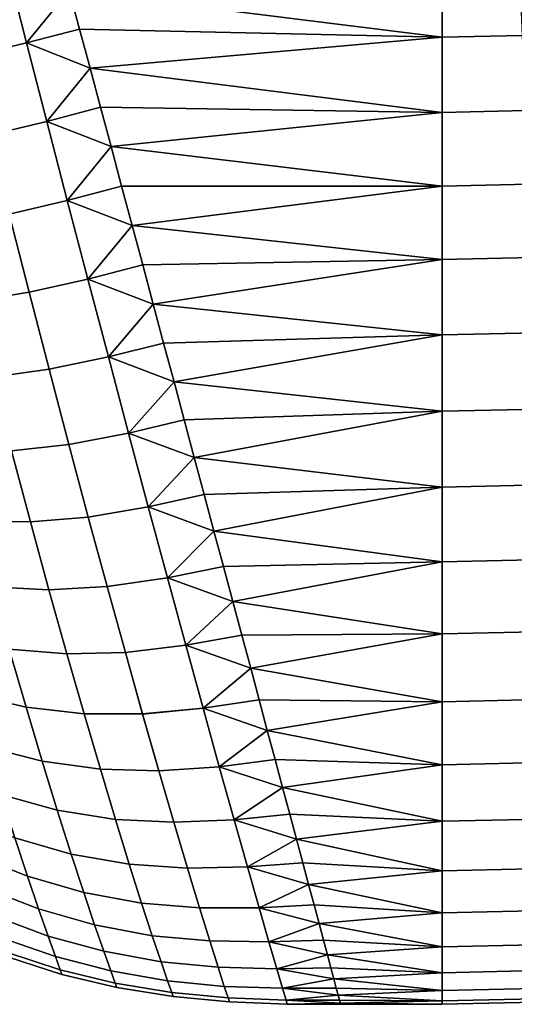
# Model space of a CAD drawing. Extents: x -120 to 2831, y -92 to 75.
# Tile 18 of 256: x 33 to 47, y -75 to -48. Entities that reach past the tile are written whole.
import ezdxf

# ---------------------------------------------------------------- set-up
doc = ezdxf.new("R2010")
doc.units = 0
doc.layers.add('GLASS', color=18, linetype='CONTINUOUS')

msp = doc.modelspace()

# ---------------------------------------------------------------- meshes
at = {"layer": 'GLASS'}
mesh = msp.add_polyface(dxfattribs=at)
corners = [(54.673, -41.041, 2.514), (56.651, -40.524, 2.514), (57.218, -42.496, 1.58), (55.144, -43.038, 1.58), (55.144, -43.038, 43.42), (57.218, -42.496, 43.42), (56.651, -40.524, 42.486), (54.673, -41.041, 42.486), (53.808, -47.598, 0.376), (56.105, -47.115, 0.376), (56.58, -49.132, 0.091), (54.185, -49.636, 0.091), (53.426, -45.536, 0.869), (55.624, -45.074, 0.869), (53.046, -43.48, 1.58), (52.673, -41.462, 2.514), (53.046, -43.48, 43.42), (52.673, -41.462, 42.486), (53.426, -45.536, 44.131), (55.624, -45.074, 44.131), (53.808, -47.598, 44.624), (56.105, -47.115, 44.624), (54.185, -49.636, 44.909), (56.58, -49.132, 44.909), (54.553, -51.624, 45), (57.044, -51.1, 45), (51.622, -47.951, 0.376), (51.906, -50.004, 0.091), (51.335, -45.874, 0.869), (51.049, -43.802, 1.58), (50.769, -41.769, 2.514), (51.049, -43.802, 43.42), (50.769, -41.769, 42.486), (51.335, -45.874, 44.131), (51.622, -47.951, 44.624), (51.906, -50.004, 44.909), (49.423, -48.203, 0.376), (49.612, -50.267, 0.091), (49.231, -46.115, 0.869), (49.04, -44.033, 1.58), (48.852, -41.989, 2.514), (49.04, -44.033, 43.42), (48.852, -41.989, 42.486), (49.231, -46.115, 44.131), (49.423, -48.203, 44.624), (49.612, -50.267, 44.909), (47.214, -48.355, 0.376), (47.308, -50.425, 0.091), (47.118, -46.26, 0.869), (47.022, -44.172, 1.58), (46.928, -42.122, 2.514), (47.022, -44.172, 43.42), (46.928, -42.122, 42.486), (47.118, -46.26, 44.131), (47.214, -48.355, 44.624), (47.308, -50.425, 44.909), (45, -48.406, 0.376), (45, -46.309, 0.869), (45, -50.478, 0.091), (45, -44.218, 1.58), (45, -42.166, 2.514), (45, -44.218, 43.42), (45, -46.309, 44.131), (45, -48.406, 44.624), (45, -50.478, 44.909), (45, -42.166, 42.486)]
mesh.append_faces([[corners[k] for k in face] for face in [(0, 1, 2, 3), (4, 5, 6, 7), (8, 9, 10, 11), (12, 13, 9, 8), (14, 3, 13, 12), (15, 0, 3, 14), (16, 4, 7, 17), (18, 19, 4, 16), (20, 21, 19, 18), (22, 23, 21, 20), (24, 25, 23, 22), (26, 8, 11, 27), (28, 12, 8, 26), (29, 14, 12, 28), (30, 15, 14, 29), (31, 16, 17, 32), (33, 18, 16, 31), (34, 20, 18, 33), (35, 22, 20, 34), (36, 26, 27, 37), (38, 28, 26, 36), (39, 29, 28, 38), (40, 30, 29, 39), (41, 31, 32, 42), (43, 33, 31, 41), (44, 34, 33, 43), (45, 35, 34, 44), (46, 36, 37, 47), (48, 38, 36, 46), (49, 39, 38, 48), (50, 40, 39, 49), (51, 41, 42, 52), (53, 43, 41, 51), (54, 44, 43, 53), (55, 45, 44, 54), (48, 46, 56, 57), (46, 47, 58, 56), (50, 49, 59, 60), (49, 48, 57, 59), (53, 51, 61, 62), (55, 54, 63, 64), (54, 53, 62, 63), (51, 52, 65, 61)]])
mesh = msp.add_polyface(dxfattribs=at)
corners = [(45, -50.478, 0.091), (35.307, -49.253, 0.235), (45, -48.406, 0.376), (34.736, -47.121, 0.653), (45, -46.309, 0.869), (45, -46.309, 44.131), (34.736, -47.12, 44.347), (45, -48.406, 44.624), (45, -50.478, 44.909), (35.886, -51.415, 44.974), (45, -52.5, 45), (35.307, -49.253, 44.765), (35.886, -51.415, 0.026), (45, -52.5, 0), (35.596, -50.332, 0.105), (34.454, -46.07, 0.938), (35.02, -48.182, 0.418), (34.177, -45.034, 1.275), (34.454, -46.071, 44.062), (35.02, -48.182, 44.582), (35.596, -50.332, 44.895), (36.177, -52.5, 45), (36.177, -52.5, 0), (31.998, -48.934, 0.428), (31.477, -46.793, 0.882), (33.016, -46.423, 0.854), (33.56, -48.556, 0.366), (32.533, -51.098, 0.185), (34.117, -50.719, 0.088), (33.078, -53.267, 0.154), (34.681, -52.893, 0.021), (32.533, -51.098, 44.815), (33.078, -53.267, 44.846), (34.681, -52.893, 44.979), (34.117, -50.719, 44.912), (31.998, -48.934, 44.572), (33.56, -48.556, 44.634), (31.477, -46.793, 44.119), (33.016, -46.424, 44.146), (34.736, -47.121, 0.653), (35.02, -48.182, 0.418), (35.307, -49.253, 0.235), (35.596, -50.332, 0.105), (35.886, -51.415, 0.026), (36.177, -52.5, 0), (34.454, -46.07, 0.938), (35.886, -51.415, 44.974), (35.596, -50.332, 44.895), (35.307, -49.253, 44.765), (35.02, -48.182, 44.582), (36.177, -52.5, 45), (34.454, -46.071, 44.062), (34.736, -47.12, 44.347), (34.177, -45.035, 43.725)]
mesh.append_faces([[corners[k] for k in face] for face in [(0, 1, 2, 2), (2, 3, 4, 4), (5, 6, 7, 7), (8, 9, 10, 10), (11, 8, 7, 7), (12, 0, 13, 13), (0, 14, 1, 1), (14, 0, 12, 12), (3, 15, 4, 4), (2, 16, 3, 3), (1, 16, 2, 2), (15, 17, 4, 4), (18, 6, 5, 5), (19, 7, 6, 6), (20, 8, 11, 11), (11, 7, 19, 19), (20, 9, 8, 8), (21, 10, 9, 9), (22, 12, 13, 13), (23, 24, 25, 26), (27, 23, 26, 28), (29, 27, 28, 30), (31, 32, 33, 34), (35, 31, 34, 36), (37, 35, 36, 38), (26, 39, 40, 40), (28, 41, 42, 42), (28, 42, 43, 43), (26, 40, 41, 41), (30, 43, 44, 44), (25, 39, 26, 26), (43, 30, 28, 28), (28, 26, 41, 41), (45, 39, 25, 25), (34, 46, 47, 47), (36, 34, 47, 48), (49, 36, 48, 48), (33, 50, 46, 46), (51, 38, 52, 52), (53, 38, 51, 51), (52, 36, 49, 49), (46, 34, 33, 33), (52, 38, 36, 36)]])
mesh = msp.add_polyface(dxfattribs=at)
corners = [(54.185, -49.636, 0.091), (56.58, -49.132, 0.091), (57.044, -51.1, 0), (54.553, -51.624, 0), (54.921, -53.612, 44.909), (57.508, -53.067, 44.909), (57.044, -51.1, 45), (54.553, -51.624, 45), (54.553, -51.624, 0), (57.044, -51.1, 0), (57.508, -53.067, 0.091), (54.921, -53.612, 0.091), (51.906, -50.004, 0.091), (52.182, -52.006, 0), (52.182, -52.006, 45), (54.185, -49.636, 44.909), (51.906, -50.004, 44.909), (52.459, -54.009, 44.909), (52.742, -56.062, 44.624), (55.298, -55.649, 44.624), (53.029, -58.139, 44.131), (55.679, -57.711, 44.131), (53.315, -60.211, 43.42), (56.06, -59.767, 43.42), (53.029, -58.139, 0.869), (55.679, -57.711, 0.869), (56.06, -59.767, 1.58), (53.315, -60.211, 1.58), (52.742, -56.062, 0.376), (55.298, -55.649, 0.376), (52.459, -54.009, 0.091), (52.182, -52.006, 0), (49.612, -50.267, 0.091), (49.797, -52.28, 0), (49.797, -52.28, 45), (49.612, -50.267, 44.909), (49.981, -54.294, 44.909), (50.171, -56.357, 44.624), (50.362, -58.446, 44.131), (50.553, -60.528, 43.42), (50.362, -58.446, 0.869), (50.553, -60.528, 1.58), (50.171, -56.357, 0.376), (49.981, -54.294, 0.091), (49.797, -52.28, 0), (47.308, -50.425, 0.091), (47.401, -52.445, 0), (47.401, -52.445, 45), (47.308, -50.425, 44.909), (47.493, -54.465, 44.909), (47.588, -56.535, 44.624), (47.684, -58.63, 44.131), (47.78, -60.719, 43.42), (47.684, -58.63, 0.869), (47.78, -60.719, 1.58), (47.588, -56.535, 0.376), (47.493, -54.465, 0.091), (47.401, -52.445, 0), (45, -52.5, 0), (45, -50.478, 0.091), (45, -50.478, 44.909), (45, -52.5, 45), (45, -54.522, 44.909), (45, -56.594, 44.624), (45, -58.691, 44.131), (45, -60.782, 43.42), (45, -58.691, 0.869), (45, -56.594, 0.376), (45, -54.522, 0.091), (45, -52.5, 0), (45, -60.782, 1.58)]
mesh.append_faces([[corners[k] for k in face] for face in [(0, 1, 2, 3), (4, 5, 6, 7), (8, 9, 10, 11), (12, 0, 3, 13), (14, 7, 15, 16), (17, 4, 7, 14), (18, 19, 4, 17), (20, 21, 19, 18), (22, 23, 21, 20), (24, 25, 26, 27), (28, 29, 25, 24), (30, 11, 29, 28), (31, 8, 11, 30), (32, 12, 13, 33), (34, 14, 16, 35), (36, 17, 14, 34), (37, 18, 17, 36), (38, 20, 18, 37), (39, 22, 20, 38), (40, 24, 27, 41), (42, 28, 24, 40), (43, 30, 28, 42), (44, 31, 30, 43), (45, 32, 33, 46), (47, 34, 35, 48), (49, 36, 34, 47), (50, 37, 36, 49), (51, 38, 37, 50), (52, 39, 38, 51), (53, 40, 41, 54), (55, 42, 40, 53), (56, 43, 42, 55), (57, 44, 43, 56), (45, 46, 58, 59), (47, 48, 60, 61), (50, 49, 62, 63), (52, 51, 64, 65), (51, 50, 63, 64), (55, 53, 66, 67), (57, 56, 68, 69), (56, 55, 67, 68), (53, 54, 70, 66), (61, 62, 49, 47)]])
mesh = msp.add_polyface(dxfattribs=at)
corners = [(33.628, -55.42, 0.331), (33.078, -53.267, 0.154), (34.681, -52.893, 0.021), (35.247, -55.059, 0.163), (32.077, -55.669, 0.661), (31.546, -53.547, 0.462), (30.557, -55.802, 1.193), (30.046, -53.731, 0.982), (34.178, -57.538, 0.712), (35.811, -57.199, 0.513), (32.611, -57.753, 1.061), (31.072, -57.832, 1.595), (34.723, -59.605, 1.293), (36.368, -59.293, 1.067), (33.142, -59.78, 1.653), (31.586, -59.804, 2.182), (35.258, -61.602, 2.067), (36.912, -61.323, 1.82), (33.666, -61.734, 2.432), (32.095, -61.703, 2.945), (30.597, -61.509, 3.603), (30.105, -59.676, 2.873), (35.778, -63.514, 3.027), (37.438, -63.273, 2.764), (35.258, -61.603, 42.933), (35.778, -63.514, 41.973), (37.438, -63.273, 42.236), (36.912, -61.324, 43.18), (34.723, -59.605, 43.707), (36.368, -59.293, 43.933), (33.142, -59.78, 43.347), (33.666, -61.735, 42.568), (31.586, -59.804, 42.818), (32.096, -61.703, 42.055), (30.105, -59.676, 42.127), (30.597, -61.51, 41.397), (34.178, -57.538, 44.288), (35.811, -57.199, 44.487), (32.611, -57.753, 43.939), (31.072, -57.832, 43.405), (33.628, -55.42, 44.669), (35.247, -55.059, 44.837), (32.077, -55.67, 44.338), (30.557, -55.802, 43.807), (33.078, -53.267, 44.846), (34.681, -52.893, 44.979), (31.546, -53.547, 44.538), (30.046, -53.731, 44.018), (31.021, -51.404, 44.534), (32.533, -51.098, 44.815), (36.177, -52.5, 0), (36.468, -53.585, 0.026), (36.758, -54.668, 0.105), (37.047, -55.747, 0.235), (37.334, -56.818, 0.418), (37.619, -57.879, 44.347), (37.334, -56.818, 44.582), (37.047, -55.747, 44.765), (36.758, -54.668, 44.895), (36.468, -53.585, 44.974), (36.177, -52.5, 45)]
mesh.append_faces([[corners[k] for k in face] for face in [(0, 1, 2, 3), (4, 5, 1, 0), (6, 7, 5, 4), (8, 0, 3, 9), (10, 4, 0, 8), (11, 6, 4, 10), (12, 8, 9, 13), (14, 10, 8, 12), (15, 11, 10, 14), (16, 12, 13, 17), (18, 14, 12, 16), (19, 15, 14, 18), (20, 21, 15, 19), (22, 16, 17, 23), (24, 25, 26, 27), (28, 24, 27, 29), (30, 31, 24, 28), (32, 33, 31, 30), (34, 35, 33, 32), (36, 28, 29, 37), (38, 30, 28, 36), (39, 32, 30, 38), (40, 36, 37, 41), (42, 38, 36, 40), (43, 39, 38, 42), (44, 40, 41, 45), (46, 42, 40, 44), (47, 43, 42, 46), (48, 46, 44, 49), (2, 50, 51, 51), (52, 3, 51, 51), (53, 3, 52, 52), (3, 2, 51, 51), (54, 9, 53, 53), (53, 9, 3, 3), (37, 29, 55, 55), (37, 56, 57, 57), (41, 58, 59, 59), (45, 59, 60, 60), (41, 57, 58, 58), (37, 57, 41, 41), (45, 41, 59, 59), (55, 56, 37, 37)]])
mesh = msp.add_polyface(dxfattribs=at)
corners = [(45, -52.5, 45), (36.468, -53.585, 44.974), (45, -54.522, 44.909), (45, -56.594, 44.624), (37.619, -57.879, 44.347), (45, -58.691, 44.131), (38.178, -59.966, 43.725), (45, -60.782, 43.42), (37.047, -55.747, 44.765), (38.719, -61.985, 42.903), (45, -62.834, 42.486), (45, -60.782, 1.58), (45, -62.834, 2.514), (38.719, -61.985, 2.097), (45, -58.691, 0.869), (38.178, -59.965, 1.275), (45, -54.522, 0.091), (45, -56.594, 0.376), (37.047, -55.747, 0.235), (45, -52.5, 0), (36.468, -53.585, 0.026), (37.619, -57.879, 0.653), (37.9, -58.93, 44.062), (38.981, -62.965, 42.418), (38.451, -60.985, 43.339), (37.9, -58.929, 0.938), (38.451, -60.985, 1.661), (37.334, -56.818, 0.418), (36.758, -54.668, 44.895), (37.334, -56.818, 44.582), (36.758, -54.668, 0.105), (36.177, -52.5, 0), (36.177, -52.5, 45), (37.619, -57.879, 0.653), (35.811, -57.199, 0.513), (37.334, -56.818, 0.418), (38.178, -59.965, 1.275), (36.368, -59.293, 1.067), (37.9, -58.929, 0.938), (38.451, -60.985, 1.661), (36.912, -61.323, 1.82), (38.719, -61.985, 2.097), (37.438, -63.273, 2.764), (36.912, -61.324, 43.18), (38.719, -61.985, 42.903), (38.451, -60.985, 43.339), (37.438, -63.273, 42.236), (38.178, -59.966, 43.725), (36.368, -59.293, 43.933), (37.619, -57.879, 44.347), (37.9, -58.93, 44.062)]
mesh.append_faces([[corners[k] for k in face] for face in [(0, 1, 2, 2), (3, 4, 5, 5), (5, 6, 7, 7), (8, 3, 2, 2), (7, 9, 10, 10), (11, 12, 13, 13), (14, 11, 15, 15), (16, 17, 18, 18), (19, 16, 20, 20), (14, 21, 17, 17), (6, 5, 22, 22), (22, 5, 4, 4), (23, 10, 9, 9), (9, 7, 24, 24), (24, 7, 6, 6), (15, 25, 14, 14), (11, 13, 26, 26), (17, 21, 27, 27), (17, 27, 18, 18), (25, 21, 14, 14), (2, 28, 8, 8), (8, 29, 3, 3), (16, 30, 20, 20), (31, 19, 20, 20), (1, 28, 2, 2), (4, 3, 29, 29), (32, 1, 0, 0), (30, 16, 18, 18), (26, 15, 11, 11), (33, 34, 35, 35), (36, 37, 38, 38), (39, 40, 36, 36), (38, 37, 33, 33), (41, 40, 39, 39), (36, 40, 37, 37), (42, 40, 41, 41), (37, 34, 33, 33), (43, 44, 45, 45), (46, 44, 43, 43), (47, 43, 45, 45), (48, 43, 47, 47), (49, 48, 50, 50), (47, 50, 48, 48)]])
mesh = msp.add_polyface(dxfattribs=at)
corners = [(53.596, -62.243, 42.486), (56.433, -61.785, 42.486), (56.06, -59.767, 43.42), (53.315, -60.211, 43.42), (53.867, -64.203, 41.332), (56.793, -63.73, 41.332), (54.122, -66.055, 39.968), (57.133, -65.569, 39.968), (54.359, -67.767, 38.41), (57.448, -67.268, 38.41), (54.572, -69.31, 36.682), (57.731, -68.8, 36.682), (54.759, -70.662, 34.812), (57.98, -70.142, 34.812), (54.572, -69.31, 8.318), (57.731, -68.8, 8.318), (57.98, -70.142, 10.188), (54.759, -70.662, 10.188), (54.359, -67.767, 6.59), (57.448, -67.268, 6.59), (54.122, -66.055, 5.032), (57.133, -65.569, 5.032), (53.867, -64.203, 3.668), (56.793, -63.73, 3.668), (53.596, -62.243, 2.514), (56.433, -61.785, 2.514), (53.315, -60.211, 1.58), (56.06, -59.767, 1.58), (50.741, -62.571, 42.486), (50.553, -60.528, 43.42), (50.922, -64.541, 41.332), (51.092, -66.403, 39.968), (51.25, -68.124, 38.41), (51.393, -69.675, 36.682), (51.393, -69.675, 8.318), (51.517, -71.034, 10.188), (51.25, -68.124, 6.59), (51.092, -66.403, 5.032), (50.922, -64.541, 3.668), (50.741, -62.571, 2.514), (50.553, -60.528, 1.58), (47.874, -62.768, 42.486), (47.78, -60.719, 43.42), (47.964, -64.744, 41.332), (48.049, -66.612, 39.968), (48.129, -68.338, 38.41), (48.2, -69.895, 36.682), (48.129, -68.338, 6.59), (48.2, -69.895, 8.318), (48.049, -66.612, 5.032), (47.964, -64.744, 3.668), (47.874, -62.768, 2.514), (47.78, -60.719, 1.58), (45, -62.834, 42.486), (45, -64.812, 41.332), (45, -66.682, 39.968), (45, -68.41, 38.41), (45, -60.782, 43.42), (45, -69.968, 36.682), (45, -69.968, 8.318), (45, -68.41, 6.59), (45, -66.682, 5.032), (45, -64.812, 3.668), (45, -62.834, 2.514), (45, -60.782, 1.58)]
mesh.append_faces([[corners[k] for k in face] for face in [(0, 1, 2, 3), (4, 5, 1, 0), (6, 7, 5, 4), (8, 9, 7, 6), (10, 11, 9, 8), (12, 13, 11, 10), (14, 15, 16, 17), (18, 19, 15, 14), (20, 21, 19, 18), (22, 23, 21, 20), (24, 25, 23, 22), (26, 27, 25, 24), (28, 0, 3, 29), (30, 4, 0, 28), (31, 6, 4, 30), (32, 8, 6, 31), (33, 10, 8, 32), (34, 14, 17, 35), (36, 18, 14, 34), (37, 20, 18, 36), (38, 22, 20, 37), (39, 24, 22, 38), (40, 26, 24, 39), (41, 28, 29, 42), (43, 30, 28, 41), (44, 31, 30, 43), (45, 32, 31, 44), (46, 33, 32, 45), (47, 36, 34, 48), (49, 37, 36, 47), (50, 38, 37, 49), (51, 39, 38, 50), (52, 40, 39, 51), (43, 41, 53, 54), (45, 44, 55, 56), (44, 43, 54, 55), (41, 42, 57, 53), (46, 45, 56, 58), (47, 48, 59, 60), (50, 49, 61, 62), (52, 51, 63, 64), (51, 50, 62, 63), (49, 47, 60, 61)]])
mesh = msp.add_polyface(dxfattribs=at)
corners = [(34.177, -63.601, 3.387), (33.666, -61.734, 2.432), (35.258, -61.602, 2.067), (35.778, -63.514, 3.027), (32.595, -63.516, 3.877), (32.095, -61.703, 2.945), (31.08, -63.261, 4.491), (30.597, -61.509, 3.603), (36.279, -65.324, 4.163), (37.438, -63.273, 2.764), (37.943, -65.124, 3.893), (34.672, -65.366, 4.512), (33.08, -65.23, 4.969), (31.552, -64.919, 5.53), (36.756, -67.016, 5.465), (38.42, -66.86, 5.197), (35.146, -67.015, 5.794), (33.547, -66.833, 6.21), (32.009, -66.473, 6.709), (37.204, -68.578, 6.923), (38.865, -68.465, 6.665), (35.593, -68.536, 7.225), (33.99, -68.313, 7.591), (32.445, -67.915, 8.022), (30.953, -67.352, 8.526), (30.528, -65.949, 7.299), (37.617, -69.995, 8.524), (39.273, -69.923, 8.284), (36.009, -69.917, 8.791), (34.405, -69.662, 9.103), (32.856, -69.234, 9.46), (31.357, -68.645, 9.872), (37.204, -68.578, 38.077), (37.617, -69.995, 36.476), (39.273, -69.923, 36.716), (38.865, -68.465, 38.335), (33.99, -68.313, 37.409), (34.405, -69.662, 35.897), (36.009, -69.917, 36.209), (35.593, -68.536, 37.775), (32.445, -67.915, 36.978), (32.856, -69.234, 35.54), (30.953, -67.352, 36.474), (31.357, -68.645, 35.128), (36.756, -67.017, 39.535), (38.42, -66.86, 39.803), (35.146, -67.015, 39.206), (33.547, -66.833, 38.79), (32.009, -66.473, 38.291), (30.528, -65.949, 37.7), (36.279, -65.324, 40.837), (37.943, -65.124, 41.107), (34.672, -65.366, 40.488), (33.08, -65.23, 40.031), (31.552, -64.919, 39.47), (35.778, -63.514, 41.973), (37.438, -63.273, 42.236), (34.177, -63.601, 41.613), (32.595, -63.516, 41.123), (31.08, -63.261, 40.509), (33.666, -61.735, 42.568), (35.258, -61.603, 42.933), (32.096, -61.703, 42.055), (30.597, -61.51, 41.397), (39.238, -63.921, 3.114), (38.981, -62.965, 42.418), (38.719, -61.985, 42.903)]
mesh.append_faces([[corners[k] for k in face] for face in [(0, 1, 2, 3), (4, 5, 1, 0), (6, 7, 5, 4), (8, 3, 9, 10), (11, 0, 3, 8), (12, 4, 0, 11), (13, 6, 4, 12), (14, 8, 10, 15), (16, 11, 8, 14), (17, 12, 11, 16), (18, 13, 12, 17), (19, 14, 15, 20), (21, 16, 14, 19), (22, 17, 16, 21), (23, 18, 17, 22), (24, 25, 18, 23), (26, 19, 20, 27), (28, 21, 19, 26), (29, 22, 21, 28), (30, 23, 22, 29), (31, 24, 23, 30), (32, 33, 34, 35), (36, 37, 38, 39), (40, 41, 37, 36), (42, 43, 41, 40), (44, 32, 35, 45), (46, 39, 32, 44), (47, 36, 39, 46), (48, 40, 36, 47), (49, 42, 40, 48), (50, 44, 45, 51), (52, 46, 44, 50), (53, 47, 46, 52), (54, 48, 47, 53), (55, 50, 51, 56), (57, 52, 50, 55), (58, 53, 52, 57), (59, 54, 53, 58), (60, 57, 55, 61), (62, 58, 57, 60), (63, 59, 58, 62), (64, 10, 9, 9), (56, 65, 66, 66)]])
mesh = msp.add_polyface(dxfattribs=at)
corners = [(45, -62.834, 42.486), (39.237, -63.921, 41.886), (45, -64.812, 41.332), (39.729, -65.754, 40.682), (45, -66.682, 39.968), (40.187, -67.466, 39.301), (40.403, -68.272, 38.547), (45, -68.41, 38.41), (40.609, -69.04, 37.753), (45, -69.968, 36.682), (45, -66.682, 5.032), (45, -68.41, 6.59), (40.187, -67.466, 5.699), (45, -64.812, 3.668), (39.729, -65.754, 4.318), (39.238, -63.921, 3.114), (45, -62.834, 2.514), (40.609, -69.04, 7.246), (40.403, -68.271, 6.453), (39.487, -64.851, 41.307), (39.962, -66.626, 40.013), (38.981, -62.965, 42.418), (39.962, -66.626, 4.987), (38.981, -62.965, 2.582), (39.487, -64.851, 3.693), (38.719, -61.985, 2.097), (38.981, -62.965, 2.582), (37.438, -63.273, 2.764), (38.719, -61.985, 2.097), (39.487, -64.851, 3.693), (37.943, -65.124, 3.893), (39.238, -63.921, 3.114), (39.729, -65.754, 4.318), (40.187, -67.466, 5.699), (38.42, -66.86, 5.197), (39.962, -66.626, 4.987), (40.609, -69.04, 7.246), (38.865, -68.465, 6.665), (40.403, -68.271, 6.453), (39.273, -69.923, 8.284), (38.865, -68.465, 38.335), (40.609, -69.04, 37.753), (40.403, -68.272, 38.547), (38.42, -66.86, 39.803), (40.187, -67.466, 39.301), (39.962, -66.626, 40.013), (39.729, -65.754, 40.682), (37.943, -65.124, 41.107), (39.273, -69.923, 36.716), (37.438, -63.273, 42.236), (39.487, -64.851, 41.307), (39.237, -63.921, 41.886), (38.981, -62.965, 42.418)]
mesh.append_faces([[corners[k] for k in face] for face in [(0, 1, 2, 2), (2, 3, 4, 4), (5, 6, 7, 7), (8, 9, 7, 7), (5, 7, 4, 4), (6, 8, 7, 7), (10, 11, 12, 12), (13, 10, 14, 14), (13, 15, 16, 16), (11, 17, 18, 18), (19, 3, 2, 2), (1, 19, 2, 2), (20, 5, 4, 4), (3, 20, 4, 4), (1, 0, 21, 21), (10, 22, 14, 14), (10, 12, 22, 22), (16, 15, 23, 23), (13, 24, 15, 15), (13, 14, 24, 24), (16, 23, 25, 25), (11, 18, 12, 12), (26, 27, 28, 28), (29, 30, 31, 31), (32, 30, 29, 29), (31, 27, 26, 26), (33, 34, 35, 35), (36, 37, 38, 38), (38, 37, 33, 33), (34, 32, 35, 35), (32, 34, 30, 30), (36, 39, 37, 37), (37, 34, 33, 33), (40, 41, 42, 42), (43, 44, 45, 45), (43, 45, 46, 46), (40, 42, 44, 44), (43, 40, 44, 44), (47, 43, 46, 46), (48, 41, 40, 40), (49, 47, 50, 51), (49, 51, 52, 52), (50, 47, 46, 46)]])
mesh = msp.add_polyface(dxfattribs=at)
corners = [(40.805, -69.77, 36.922), (40.99, -70.46, 36.054), (45, -69.968, 36.682), (40.609, -69.04, 37.753), (41.163, -71.107, 35.151), (45, -71.332, 34.812), (41.324, -71.709, 34.216), (45, -72.486, 12.166), (45, -73.42, 14.218), (41.61, -72.774, 12.742), (41.61, -72.774, 32.258), (45, -73.42, 30.782), (45, -72.486, 32.834), (41.324, -71.709, 10.784), (45, -71.332, 10.188), (40.99, -70.46, 8.946), (45, -69.968, 8.318), (40.609, -69.04, 7.246), (45, -68.41, 6.59), (41.473, -72.265, 33.251), (41.733, -73.233, 31.239), (41.842, -73.642, 30.198), (41.842, -73.642, 14.802), (41.733, -73.233, 13.76), (41.473, -72.265, 11.749), (41.163, -71.107, 9.849), (40.805, -69.77, 8.078), (40.805, -69.77, 8.078), (39.273, -69.923, 8.284), (40.609, -69.04, 7.246), (40.99, -70.46, 8.946), (41.163, -71.107, 9.849), (39.639, -71.22, 10.04), (41.324, -71.709, 10.784), (41.61, -72.774, 12.742), (39.96, -72.344, 11.919), (41.473, -72.265, 11.749), (41.733, -73.233, 13.76), (40.231, -73.281, 13.903), (41.842, -73.642, 14.802), (40.231, -73.281, 31.097), (41.842, -73.642, 30.198), (41.733, -73.233, 31.239), (41.61, -72.774, 32.258), (39.96, -72.344, 33.081), (41.473, -72.265, 33.251), (41.324, -71.709, 34.216), (39.639, -71.22, 34.96), (41.163, -71.107, 35.151), (40.99, -70.46, 36.054), (39.273, -69.923, 36.716), (40.805, -69.77, 36.922), (40.609, -69.04, 37.753)]
mesh.append_faces([[corners[k] for k in face] for face in [(0, 1, 2, 2), (3, 0, 2, 2), (4, 5, 1, 1), (1, 5, 2, 2), (6, 5, 4, 4), (7, 8, 9, 9), (10, 11, 12, 12), (7, 13, 14, 14), (14, 15, 16, 16), (17, 18, 16, 16), (12, 19, 10, 10), (12, 6, 19, 19), (11, 20, 21, 21), (11, 10, 20, 20), (8, 22, 23, 23), (7, 24, 13, 13), (7, 9, 24, 24), (14, 25, 15, 15), (16, 26, 17, 17), (16, 15, 26, 26), (14, 13, 25, 25), (8, 23, 9, 9), (6, 12, 5, 5), (27, 28, 29, 29), (30, 31, 32, 32), (33, 32, 31, 31), (34, 35, 36, 36), (37, 38, 34, 34), (36, 35, 33, 33), (39, 38, 37, 37), (34, 38, 35, 35), (32, 28, 30, 30), (40, 41, 42, 42), (40, 42, 43, 43), (44, 45, 46, 46), (47, 48, 49, 49), (50, 49, 51, 51), (47, 46, 48, 48), (50, 51, 52, 52), (44, 43, 45, 45), (44, 40, 43, 43), (50, 47, 49, 49), (44, 46, 47, 47)]])
mesh = msp.add_polyface(dxfattribs=at)
corners = [(34.788, -70.868, 10.734), (34.405, -69.662, 9.103), (36.009, -69.917, 8.791), (36.389, -71.146, 10.482), (33.238, -70.424, 11.015), (32.856, -69.234, 9.46), (31.735, -69.823, 11.335), (31.357, -68.645, 9.872), (33.586, -71.475, 12.682), (35.133, -71.923, 12.477), (32.083, -70.876, 12.912), (30.703, -70.178, 13.165), (30.358, -69.118, 11.686), (33.893, -72.378, 14.455), (35.434, -72.819, 14.32), (32.394, -71.796, 14.602), (31.016, -71.119, 14.766), (34.152, -73.122, 16.331), (35.684, -73.543, 16.256), (32.661, -72.568, 16.41), (31.287, -71.924, 16.499), (34.354, -73.689, 18.308), (35.876, -74.084, 18.277), (32.872, -73.17, 18.339), (31.505, -72.563, 18.376), (34.485, -74.05, 20.375), (35.998, -74.422, 20.367), (33.01, -73.562, 20.382), (31.65, -72.988, 20.391), (34.531, -74.176, 22.5), (36.041, -74.538, 22.5), (33.059, -73.7, 22.5), (31.702, -73.14, 22.5), (34.485, -74.05, 24.625), (35.998, -74.422, 24.633), (33.01, -73.562, 24.618), (31.65, -72.988, 24.609), (34.354, -73.689, 26.692), (35.876, -74.084, 26.723), (32.872, -73.17, 26.661), (31.505, -72.563, 26.625), (34.152, -73.122, 28.669), (35.684, -73.543, 28.743), (32.661, -72.569, 28.59), (31.287, -71.924, 28.501), (33.893, -72.378, 30.545), (35.434, -72.819, 30.68), (32.394, -71.796, 30.398), (31.016, -71.119, 30.234), (33.586, -71.475, 32.318), (35.133, -71.923, 32.523), (32.083, -70.876, 32.088), (30.703, -70.178, 31.835), (33.238, -70.424, 33.985), (34.788, -70.868, 34.266), (31.735, -69.823, 33.665), (30.358, -69.119, 33.314), (34.405, -69.662, 35.897), (36.389, -71.146, 34.518), (36.009, -69.917, 36.209), (32.856, -69.234, 35.54), (31.357, -68.645, 35.128)]
mesh.append_faces([[corners[k] for k in face] for face in [(0, 1, 2, 3), (4, 5, 1, 0), (6, 7, 5, 4), (8, 4, 0, 9), (10, 6, 4, 8), (11, 12, 6, 10), (13, 8, 9, 14), (15, 10, 8, 13), (16, 11, 10, 15), (17, 13, 14, 18), (19, 15, 13, 17), (20, 16, 15, 19), (21, 17, 18, 22), (23, 19, 17, 21), (24, 20, 19, 23), (25, 21, 22, 26), (27, 23, 21, 25), (28, 24, 23, 27), (29, 25, 26, 30), (31, 27, 25, 29), (32, 28, 27, 31), (33, 29, 30, 34), (35, 31, 29, 33), (36, 32, 31, 35), (37, 33, 34, 38), (39, 35, 33, 37), (40, 36, 35, 39), (41, 37, 38, 42), (43, 39, 37, 41), (44, 40, 39, 43), (45, 41, 42, 46), (47, 43, 41, 45), (48, 44, 43, 47), (49, 45, 46, 50), (51, 47, 45, 49), (52, 48, 47, 51), (53, 49, 50, 54), (55, 51, 49, 53), (56, 52, 51, 55), (57, 54, 58, 59), (60, 53, 54, 57), (61, 55, 53, 60)]])
mesh = msp.add_polyface(dxfattribs=at)
corners = [(37.992, -71.255, 10.256), (37.617, -69.995, 8.524), (39.273, -69.923, 8.284), (39.639, -71.22, 10.04), (36.389, -71.146, 10.482), (36.009, -69.917, 8.791), (38.323, -72.346, 12.103), (39.96, -72.344, 11.919), (36.728, -72.215, 12.285), (35.133, -71.923, 12.477), (34.788, -70.868, 10.734), (38.605, -73.258, 14.051), (40.231, -73.281, 13.903), (37.021, -73.113, 14.187), (35.434, -72.819, 14.32), (38.834, -73.981, 16.083), (40.448, -74.022, 15.974), (37.261, -73.83, 16.175), (35.684, -73.543, 16.256), (39.004, -74.506, 18.182), (40.606, -74.559, 18.111), (37.442, -74.356, 18.236), (35.876, -74.084, 18.277), (39.109, -74.825, 20.328), (40.704, -74.883, 20.294), (37.556, -74.679, 20.352), (35.998, -74.422, 20.367), (39.145, -74.933, 22.5), (40.736, -74.992, 22.5), (37.595, -74.789, 22.5), (36.041, -74.538, 22.5), (39.109, -74.825, 24.672), (40.704, -74.883, 24.706), (37.556, -74.679, 24.648), (35.998, -74.422, 24.633), (39.004, -74.506, 26.818), (40.606, -74.559, 26.889), (37.442, -74.356, 26.764), (35.876, -74.084, 26.723), (38.834, -73.981, 28.917), (40.448, -74.022, 29.026), (37.261, -73.83, 28.825), (35.684, -73.543, 28.743), (38.605, -73.258, 30.949), (40.231, -73.281, 31.097), (37.021, -73.113, 30.813), (35.434, -72.819, 30.68), (38.323, -72.347, 32.897), (39.96, -72.344, 33.081), (36.728, -72.215, 32.715), (35.133, -71.923, 32.523), (37.992, -71.255, 34.744), (39.639, -71.22, 34.96), (36.389, -71.146, 34.518), (34.788, -70.868, 34.266), (37.617, -69.995, 36.476), (39.273, -69.923, 36.716), (36.009, -69.917, 36.209), (35.593, -68.536, 37.775), (37.204, -68.578, 38.077), (40.805, -69.77, 8.078), (40.99, -70.46, 8.946), (41.324, -71.709, 10.784)]
mesh.append_faces([[corners[k] for k in face] for face in [(0, 1, 2, 3), (4, 5, 1, 0), (6, 0, 3, 7), (8, 4, 0, 6), (9, 10, 4, 8), (11, 6, 7, 12), (13, 8, 6, 11), (14, 9, 8, 13), (15, 11, 12, 16), (17, 13, 11, 15), (18, 14, 13, 17), (19, 15, 16, 20), (21, 17, 15, 19), (22, 18, 17, 21), (23, 19, 20, 24), (25, 21, 19, 23), (26, 22, 21, 25), (27, 23, 24, 28), (29, 25, 23, 27), (30, 26, 25, 29), (31, 27, 28, 32), (33, 29, 27, 31), (34, 30, 29, 33), (35, 31, 32, 36), (37, 33, 31, 35), (38, 34, 33, 37), (39, 35, 36, 40), (41, 37, 35, 39), (42, 38, 37, 41), (43, 39, 40, 44), (45, 41, 39, 43), (46, 42, 41, 45), (47, 43, 44, 48), (49, 45, 43, 47), (50, 46, 45, 49), (51, 47, 48, 52), (53, 49, 47, 51), (54, 50, 49, 53), (55, 51, 52, 56), (57, 53, 51, 55), (58, 57, 55, 59), (60, 61, 2, 2), (62, 7, 3, 3)]])
mesh = msp.add_polyface(dxfattribs=at)
corners = [(54.917, -71.805, 32.834), (58.19, -71.276, 32.834), (57.98, -70.142, 34.812), (54.759, -70.662, 34.812), (51.517, -71.034, 34.812), (54.572, -69.31, 36.682), (51.393, -69.675, 36.682), (51.623, -72.183, 32.834), (51.708, -73.113, 30.782), (55.044, -72.73, 30.782), (51.773, -73.821, 28.691), (55.142, -73.434, 28.691), (51.818, -74.312, 26.594), (55.209, -73.923, 26.594), (51.844, -74.596, 24.522), (55.248, -74.205, 24.522), (51.852, -74.686, 22.5), (55.26, -74.295, 22.5), (51.844, -74.596, 20.478), (55.248, -74.205, 20.478), (51.818, -74.312, 18.406), (55.209, -73.923, 18.406), (51.773, -73.821, 16.309), (55.142, -73.434, 16.309), (51.708, -73.113, 14.218), (55.044, -72.73, 14.218), (51.623, -72.183, 12.166), (54.917, -71.805, 12.166), (51.517, -71.034, 10.188), (54.759, -70.662, 10.188), (48.262, -71.258, 34.812), (48.2, -69.895, 36.682), (48.315, -72.411, 32.834), (48.358, -73.343, 30.782), (48.39, -74.054, 28.691), (48.413, -74.546, 26.594), (48.426, -74.831, 24.522), (48.43, -74.922, 22.5), (48.426, -74.831, 20.478), (48.413, -74.546, 18.406), (48.39, -74.054, 16.309), (48.358, -73.343, 14.218), (48.315, -72.411, 12.166), (48.262, -71.258, 10.188), (48.2, -69.895, 8.318), (51.393, -69.675, 8.318), (45, -69.968, 36.682), (45, -71.332, 34.812), (45, -72.486, 32.834), (45, -73.42, 30.782), (45, -74.131, 28.691), (45, -74.624, 26.594), (45, -74.909, 24.522), (45, -75, 22.5), (45, -74.909, 20.478), (45, -74.624, 18.406), (45, -74.131, 16.309), (45, -73.42, 14.218), (45, -72.486, 12.166), (45, -71.332, 10.188), (45, -69.968, 8.318)]
mesh.append_faces([[corners[k] for k in face] for face in [(0, 1, 2, 3), (4, 3, 5, 6), (7, 0, 3, 4), (8, 9, 0, 7), (10, 11, 9, 8), (12, 13, 11, 10), (14, 15, 13, 12), (16, 17, 15, 14), (18, 19, 17, 16), (20, 21, 19, 18), (22, 23, 21, 20), (24, 25, 23, 22), (26, 27, 25, 24), (28, 29, 27, 26), (30, 4, 6, 31), (32, 7, 4, 30), (33, 8, 7, 32), (34, 10, 8, 33), (35, 12, 10, 34), (36, 14, 12, 35), (37, 16, 14, 36), (38, 18, 16, 37), (39, 20, 18, 38), (40, 22, 20, 39), (41, 24, 22, 40), (42, 26, 24, 41), (43, 28, 26, 42), (44, 45, 28, 43), (30, 31, 46, 47), (33, 32, 48, 49), (32, 30, 47, 48), (35, 34, 50, 51), (37, 36, 52, 53), (36, 35, 51, 52), (34, 33, 49, 50), (39, 38, 54, 55), (41, 40, 56, 57), (40, 39, 55, 56), (43, 42, 58, 59), (44, 43, 59, 60), (42, 41, 57, 58), (38, 37, 53, 54)]])
mesh = msp.add_polyface(dxfattribs=at)
corners = [(45, -73.42, 30.782), (41.842, -73.642, 30.198), (45, -74.131, 28.691), (42.019, -74.303, 28.058), (45, -74.624, 26.594), (42.176, -74.888, 24.744), (42.199, -74.972, 23.624), (45, -74.909, 24.522), (45, -75, 22.5), (42.139, -74.748, 25.859), (42.199, -74.972, 21.376), (45, -74.909, 20.478), (42.206, -75, 22.5), (42.139, -74.748, 19.142), (45, -74.624, 18.406), (42.019, -74.303, 16.942), (45, -74.131, 16.309), (41.842, -73.642, 14.802), (45, -73.42, 14.218), (42.086, -74.553, 26.964), (42.176, -74.888, 20.256), (41.938, -73.999, 29.137), (42.086, -74.553, 18.036), (41.938, -73.999, 15.863), (41.938, -73.999, 15.863), (40.448, -74.022, 15.974), (41.842, -73.642, 14.802), (42.019, -74.303, 16.942), (42.139, -74.748, 19.142), (40.606, -74.559, 18.111), (42.086, -74.553, 18.036), (42.176, -74.888, 20.256), (40.704, -74.883, 20.294), (42.199, -74.972, 21.376), (40.736, -74.992, 22.5), (40.231, -73.281, 13.903), (42.206, -75, 22.5), (40.704, -74.883, 24.706), (42.199, -74.972, 23.624), (42.176, -74.888, 24.744), (42.139, -74.748, 25.859), (40.606, -74.559, 26.889), (42.086, -74.553, 26.964), (40.448, -74.022, 29.026), (42.019, -74.303, 28.058), (41.938, -73.999, 29.137), (41.842, -73.642, 30.198), (40.231, -73.281, 31.097)]
mesh.append_faces([[corners[k] for k in face] for face in [(0, 1, 2, 2), (2, 3, 4, 4), (5, 6, 7, 7), (6, 8, 7, 7), (9, 7, 4, 4), (10, 11, 8, 8), (6, 12, 8, 8), (13, 14, 11, 11), (14, 15, 16, 16), (16, 17, 18, 18), (10, 8, 12, 12), (4, 19, 9, 9), (4, 3, 19, 19), (11, 10, 20, 20), (7, 9, 5, 5), (2, 1, 21, 21), (21, 3, 2, 2), (14, 22, 15, 15), (14, 13, 22, 22), (16, 23, 17, 17), (16, 15, 23, 23), (11, 20, 13, 13), (24, 25, 26, 26), (27, 25, 24, 24), (28, 29, 30, 30), (31, 32, 28, 28), (30, 29, 27, 27), (33, 32, 31, 31), (28, 32, 29, 29), (33, 34, 32, 32), (29, 25, 27, 27), (25, 35, 26, 26), (34, 33, 36, 36), (37, 34, 36, 38), (37, 39, 40, 40), (41, 40, 42, 42), (37, 38, 39, 39), (43, 44, 45, 45), (43, 45, 46, 46), (41, 42, 44, 44), (41, 37, 40, 40), (47, 43, 46, 46), (41, 44, 43, 43)]])

doc.saveas('drawing.dxf')
